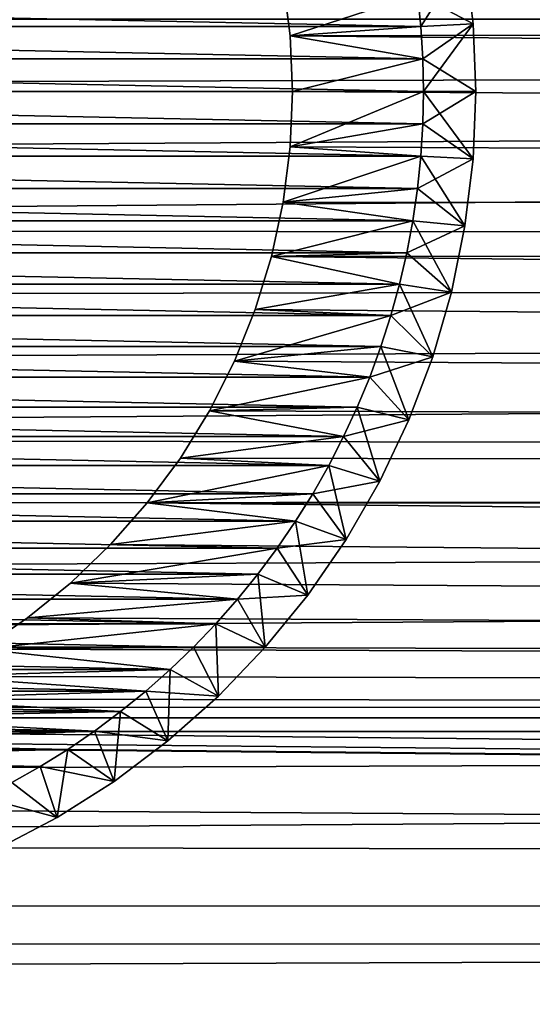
# Model space of a CAD drawing. Extents: x -255 to 255, y -598 to 598.
# Tile 6 of 201: x -199 to -189, y -566 to -548. Entities that reach past the tile are written whole.
import ezdxf

# ---------------------------------------------------------------- set-up
doc = ezdxf.new("R2010")
doc.units = 0
doc.header["$LTSCALE"] = 21.359881
for name, color, linetype in [('1', 7, 'CONTINUOUS'), ('2', 7, 'CONTINUOUS'), ('71', 7, 'CONTINUOUS'), ('72', 7, 'CONTINUOUS'), ('73', 7, 'CONTINUOUS'), ('74', 7, 'CONTINUOUS'), ('79', 7, 'CONTINUOUS'), ('80', 7, 'CONTINUOUS'), ('89', 7, 'CONTINUOUS'), ('90', 7, 'CONTINUOUS'), ('91', 7, 'CONTINUOUS'), ('92', 7, 'CONTINUOUS')]:
    doc.layers.add(name, color=color, linetype=linetype)

msp = doc.modelspace()

# ---------------------------------------------------------------- linework, layer by layer
at = {"layer": '1', "color": 7, "linetype": 'CONTINUOUS'}
for points in [[(-193.68, -546.887), (226.459, -547.062), (-193.545, -547.94), (-193.68, -546.887)], [(226.459, -547.062), (222.417, -551.958), (-193.545, -547.94), (226.459, -547.062)], [(-193.545, -547.94), (222.417, -551.958), (-193.5, -549), (-193.545, -547.94)], [(-193.5, -549), (222.417, -551.958), (-193.545, -550.06), (-193.5, -549)], [(-193.545, -550.06), (222.417, -551.958), (-193.68, -551.113), (-193.545, -550.06)], [(-193.68, -551.113), (222.417, -551.958), (-193.903, -552.15), (-193.68, -551.113)], [(222.417, -551.958), (218.146, -556.657), (-193.903, -552.15), (222.417, -551.958)], [(-193.903, -552.15), (218.146, -556.657), (-194.214, -553.164), (-193.903, -552.15)], [(-194.214, -553.164), (218.146, -556.657), (-194.61, -554.149), (-194.214, -553.164)], [(-194.61, -554.149), (218.146, -556.657), (-195.087, -555.096), (-194.61, -554.149)], [(-195.087, -555.096), (218.146, -556.657), (-195.644, -556), (-195.087, -555.096)], [(-195.644, -556), (218.146, -556.657), (-196.275, -556.853), (-195.644, -556)], [(218.146, -556.657), (213.657, -561.146), (-196.275, -556.853), (218.146, -556.657)], [(-196.275, -556.853), (213.657, -561.146), (-196.976, -557.649), (-196.275, -556.853)], [(-196.976, -557.649), (213.657, -561.146), (-197.742, -558.383), (-196.976, -557.649)], [(-197.742, -558.383), (213.657, -561.146), (-198.567, -559.05), (-197.742, -558.383)], [(-198.567, -559.05), (213.657, -561.146), (-199.446, -559.644), (-198.567, -559.05)], [(-199.446, -559.644), (213.657, -561.146), (-200.372, -560.162), (-199.446, -559.644)], [(-200.372, -560.162), (213.657, -561.146), (-201.339, -560.599), (-200.372, -560.162)], [(-201.339, -560.599), (213.657, -561.146), (-202.34, -560.952), (-201.339, -560.599)], [(-202.34, -560.952), (213.657, -561.146), (-203.367, -561.219), (-202.34, -560.952)], [(-203.367, -561.219), (208.958, -565.417), (-204.412, -561.399), (-203.367, -561.219)], [(213.657, -561.146), (208.958, -565.417), (-203.367, -561.219), (213.657, -561.146)], [(208.958, -565.417), (-253.128, -562.373), (-206.531, -561.489), (208.958, -565.417)], [(-205.469, -561.489), (208.958, -565.417), (-206.531, -561.489), (-205.469, -561.489)], [(-204.412, -561.399), (208.958, -565.417), (-205.469, -561.489), (-204.412, -561.399)], [(-252.212, -565.252), (-253.128, -562.373), (208.958, -565.417), (-252.212, -565.252)], [(-251.12, -568.069), (-252.212, -565.252), (208.958, -565.417), (-251.12, -568.069)], [(204.062, -569.459), (-251.12, -568.069), (208.958, -565.417), (204.062, -569.459)]]:
    msp.add_3dface(points, dxfattribs=at)
at = {"layer": '2', "color": 7, "linetype": 'CONTINUOUS'}
for points in [[(217.441, -547.647, 7), (221.284, -542.992, 7), (-248.395, -547.616, 7), (217.441, -547.647, 7)], [(-248.416, -548.95, 7), (217.441, -547.647, 7), (-248.395, -547.616, 7), (-248.416, -548.95, 7)], [(-248.395, -550.284, 7), (217.441, -547.647, 7), (-248.416, -548.95, 7), (-248.395, -550.284, 7)], [(-248.332, -551.616, 7), (217.441, -547.647, 7), (-248.395, -550.284, 7), (-248.332, -551.616, 7)], [(213.381, -552.113, 7), (217.441, -547.647, 7), (-248.332, -551.616, 7), (213.381, -552.113, 7)], [(-248.227, -552.946, 7), (213.381, -552.113, 7), (-248.332, -551.616, 7), (-248.227, -552.946, 7)], [(-248.081, -554.272, 7), (213.381, -552.113, 7), (-248.227, -552.946, 7), (-248.081, -554.272, 7)], [(-247.893, -555.593, 7), (213.381, -552.113, 7), (-248.081, -554.272, 7), (-247.893, -555.593, 7)], [(209.113, -556.381, 7), (213.381, -552.113, 7), (-247.893, -555.593, 7), (209.113, -556.381, 7)], [(-247.664, -556.907, 7), (209.113, -556.381, 7), (-247.893, -555.593, 7), (-247.664, -556.907, 7)], [(-247.393, -558.214, 7), (209.113, -556.381, 7), (-247.664, -556.907, 7), (-247.393, -558.214, 7)], [(-247.082, -559.511, 7), (209.113, -556.381, 7), (-247.393, -558.214, 7), (-247.082, -559.511, 7)], [(204.647, -560.441, 7), (209.113, -556.381, 7), (-247.082, -559.511, 7), (204.647, -560.441, 7)], [(-246.73, -560.798, 7), (204.647, -560.441, 7), (-247.082, -559.511, 7), (-246.73, -560.798, 7)], [(-246.337, -562.073, 7), (204.647, -560.441, 7), (-246.73, -560.798, 7), (-246.337, -562.073, 7)], [(-245.905, -563.335, 7), (204.647, -560.441, 7), (-246.337, -562.073, 7), (-245.905, -563.335, 7)], [(199.992, -564.284, 7), (204.647, -560.441, 7), (-245.905, -563.335, 7), (199.992, -564.284, 7)], [(-245.434, -564.583, 7), (199.992, -564.284, 7), (-245.905, -563.335, 7), (-245.434, -564.583, 7)], [(-244.923, -565.815, 7), (199.992, -564.284, 7), (-245.434, -564.583, 7), (-244.923, -565.815, 7)], [(-244.374, -567.031, 7), (199.992, -564.284, 7), (-244.923, -565.815, 7), (-244.374, -567.031, 7)], [(195.16, -567.901, 7), (199.992, -564.284, 7), (-244.374, -567.031, 7), (195.16, -567.901, 7)]]:
    msp.add_3dface(points, dxfattribs=at)
at = {"layer": '71', "color": 7, "linetype": 'CONTINUOUS'}
for points in [[(-193.68, -546.887), (-193.545, -547.94), (-193.68, -546.887, -13), (-193.68, -546.887)], [(-193.68, -546.887, -13), (-193.545, -547.94), (-193.545, -547.94, -13), (-193.68, -546.887, -13)], [(-193.545, -547.94), (-193.5, -549), (-193.545, -547.94, -13), (-193.545, -547.94)], [(-193.545, -547.94, -13), (-193.5, -549), (-193.5, -549, -13), (-193.545, -547.94, -13)]]:
    msp.add_3dface(points, dxfattribs=at)
at = {"layer": '72', "color": 7, "linetype": 'CONTINUOUS'}
for points in [[(-193.5, -549), (-193.545, -550.06), (-193.5, -549, -13), (-193.5, -549)], [(-193.5, -549, -13), (-193.545, -550.06), (-193.545, -550.06, -13), (-193.5, -549, -13)], [(-193.545, -550.06), (-193.68, -551.113), (-193.545, -550.06, -13), (-193.545, -550.06)], [(-193.545, -550.06, -13), (-193.68, -551.113), (-193.68, -551.113, -13), (-193.545, -550.06, -13)], [(-193.68, -551.113), (-193.903, -552.15), (-193.68, -551.113, -13), (-193.68, -551.113)], [(-193.68, -551.113, -13), (-193.903, -552.15), (-193.903, -552.15, -13), (-193.68, -551.113, -13)], [(-193.903, -552.15), (-194.214, -553.164), (-193.903, -552.15, -13), (-193.903, -552.15)], [(-193.903, -552.15, -13), (-194.214, -553.164), (-194.214, -553.164, -13), (-193.903, -552.15, -13)], [(-194.214, -553.164), (-194.61, -554.149), (-194.214, -553.164, -13), (-194.214, -553.164)], [(-194.214, -553.164, -13), (-194.61, -554.149), (-194.61, -554.149, -13), (-194.214, -553.164, -13)], [(-194.61, -554.149), (-195.087, -555.096), (-194.61, -554.149, -13), (-194.61, -554.149)], [(-194.61, -554.149, -13), (-195.087, -555.096), (-195.087, -555.096, -13), (-194.61, -554.149, -13)], [(-195.087, -555.096), (-195.644, -556), (-195.087, -555.096, -13), (-195.087, -555.096)], [(-195.087, -555.096, -13), (-195.644, -556), (-195.644, -556, -13), (-195.087, -555.096, -13)], [(-195.644, -556), (-196.275, -556.853), (-195.644, -556, -13), (-195.644, -556)], [(-195.644, -556, -13), (-196.275, -556.853), (-196.275, -556.853, -13), (-195.644, -556, -13)], [(-196.275, -556.853), (-196.976, -557.649), (-196.275, -556.853, -13), (-196.275, -556.853)], [(-196.275, -556.853, -13), (-196.976, -557.649), (-196.976, -557.649, -13), (-196.275, -556.853, -13)], [(-196.976, -557.649), (-197.742, -558.383), (-196.976, -557.649, -13), (-196.976, -557.649)], [(-196.976, -557.649, -13), (-197.742, -558.383), (-197.742, -558.383, -13), (-196.976, -557.649, -13)], [(-197.742, -558.383), (-198.567, -559.05), (-197.742, -558.383, -13), (-197.742, -558.383)], [(-197.742, -558.383, -13), (-198.567, -559.05), (-198.567, -559.05, -13), (-197.742, -558.383, -13)], [(-198.567, -559.05), (-199.446, -559.644), (-198.567, -559.05, -13), (-198.567, -559.05)], [(-198.567, -559.05, -13), (-199.446, -559.644), (-199.446, -559.644, -13), (-198.567, -559.05, -13)]]:
    msp.add_3dface(points, dxfattribs=at)
at = {"layer": '73', "color": 7, "linetype": 'CONTINUOUS'}
for points in [[(-193.68, -546.887, -13), (-193.545, -547.94, -13), (-191.115, -547.145, -13), (-193.68, -546.887, -13)], [(-191.115, -547.145, -13), (-193.545, -547.94, -13), (-191.051, -547.761, -13), (-191.115, -547.145, -13)], [(-191.051, -547.761, -13), (-193.545, -547.94, -13), (-191.013, -548.38, -13), (-191.051, -547.761, -13)], [(-193.545, -547.94, -13), (-193.5, -549, -13), (-191.013, -548.38, -13), (-193.545, -547.94, -13)], [(-191.013, -548.38, -13), (-193.5, -549, -13), (-191, -549, -13), (-191.013, -548.38, -13)], [(-193.5, -549, -13), (-193.545, -550.06, -13), (-191, -549, -13), (-193.5, -549, -13)], [(-191, -549, -13), (-193.545, -550.06, -13), (-191.013, -549.62, -13), (-191, -549, -13)], [(-191.013, -549.62, -13), (-193.545, -550.06, -13), (-191.051, -550.239, -13), (-191.013, -549.62, -13)], [(-193.545, -550.06, -13), (-193.68, -551.113, -13), (-191.051, -550.239, -13), (-193.545, -550.06, -13)], [(-191.051, -550.239, -13), (-193.68, -551.113, -13), (-191.115, -550.855, -13), (-191.051, -550.239, -13)], [(-191.115, -550.855, -13), (-193.68, -551.113, -13), (-191.205, -551.469, -13), (-191.115, -550.855, -13)], [(-193.68, -551.113, -13), (-193.903, -552.15, -13), (-191.205, -551.469, -13), (-193.68, -551.113, -13)], [(-191.205, -551.469, -13), (-193.903, -552.15, -13), (-191.319, -552.078, -13), (-191.205, -551.469, -13)], [(-191.319, -552.078, -13), (-193.903, -552.15, -13), (-191.459, -552.682, -13), (-191.319, -552.078, -13)], [(-193.903, -552.15, -13), (-194.214, -553.164, -13), (-191.459, -552.682, -13), (-193.903, -552.15, -13)], [(-191.459, -552.682, -13), (-194.214, -553.164, -13), (-191.624, -553.28, -13), (-191.459, -552.682, -13)], [(-194.214, -553.164, -13), (-194.61, -554.149, -13), (-191.624, -553.28, -13), (-194.214, -553.164, -13)], [(-191.624, -553.28, -13), (-194.61, -554.149, -13), (-191.813, -553.87, -13), (-191.624, -553.28, -13)], [(-191.813, -553.87, -13), (-194.61, -554.149, -13), (-192.026, -554.453, -13), (-191.813, -553.87, -13)], [(-194.61, -554.149, -13), (-195.087, -555.096, -13), (-192.026, -554.453, -13), (-194.61, -554.149, -13)], [(-192.026, -554.453, -13), (-195.087, -555.096, -13), (-192.263, -555.025, -13), (-192.026, -554.453, -13)], [(-195.087, -555.096, -13), (-195.644, -556, -13), (-192.524, -555.588, -13), (-195.087, -555.096, -13)], [(-192.263, -555.025, -13), (-195.087, -555.096, -13), (-192.524, -555.588, -13), (-192.263, -555.025, -13)], [(-192.524, -555.588, -13), (-195.644, -556, -13), (-192.808, -556.139, -13), (-192.524, -555.588, -13)], [(-195.644, -556, -13), (-196.275, -556.853, -13), (-192.808, -556.139, -13), (-195.644, -556, -13)], [(-192.808, -556.139, -13), (-196.275, -556.853, -13), (-193.114, -556.678, -13), (-192.808, -556.139, -13)], [(-193.114, -556.678, -13), (-196.275, -556.853, -13), (-193.443, -557.204, -13), (-193.114, -556.678, -13)], [(-196.275, -556.853, -13), (-196.976, -557.649, -13), (-193.443, -557.204, -13), (-196.275, -556.853, -13)], [(-193.443, -557.204, -13), (-196.976, -557.649, -13), (-193.792, -557.716, -13), (-193.443, -557.204, -13)], [(-196.976, -557.649, -13), (-197.742, -558.383, -13), (-193.792, -557.716, -13), (-196.976, -557.649, -13)], [(-193.792, -557.716, -13), (-197.742, -558.383, -13), (-194.163, -558.213, -13), (-193.792, -557.716, -13)], [(-194.163, -558.213, -13), (-197.742, -558.383, -13), (-194.554, -558.694, -13), (-194.163, -558.213, -13)], [(-197.742, -558.383, -13), (-198.567, -559.05, -13), (-194.554, -558.694, -13), (-197.742, -558.383, -13)], [(-194.554, -558.694, -13), (-198.567, -559.05, -13), (-194.964, -559.159, -13), (-194.554, -558.694, -13)], [(-198.567, -559.05, -13), (-199.446, -559.644, -13), (-194.964, -559.159, -13), (-198.567, -559.05, -13)], [(-194.964, -559.159, -13), (-199.446, -559.644, -13), (-195.393, -559.607, -13), (-194.964, -559.159, -13)], [(-195.393, -559.607, -13), (-199.446, -559.644, -13), (-195.841, -560.036, -13), (-195.393, -559.607, -13)], [(-199.446, -559.644, -13), (-200.372, -560.162, -13), (-195.841, -560.036, -13), (-199.446, -559.644, -13)], [(-200.372, -560.162, -13), (-201.339, -560.599, -13), (-196.306, -560.446, -13), (-200.372, -560.162, -13)], [(-195.841, -560.036, -13), (-200.372, -560.162, -13), (-196.306, -560.446, -13), (-195.841, -560.036, -13)], [(-196.306, -560.446, -13), (-201.339, -560.599, -13), (-196.787, -560.837, -13), (-196.306, -560.446, -13)], [(-201.339, -560.599, -13), (-202.34, -560.952, -13), (-196.787, -560.837, -13), (-201.339, -560.599, -13)], [(-196.787, -560.837, -13), (-202.34, -560.952, -13), (-197.284, -561.208, -13), (-196.787, -560.837, -13)], [(-202.34, -560.952, -13), (-203.367, -561.219, -13), (-197.284, -561.208, -13), (-202.34, -560.952, -13)], [(-204.412, -561.399, -13), (-205.469, -561.489, -13), (-197.284, -561.208, -13), (-204.412, -561.399, -13)], [(-197.284, -561.208, -13), (-205.469, -561.489, -13), (-197.796, -561.557, -13), (-197.284, -561.208, -13)], [(-203.367, -561.219, -13), (-204.412, -561.399, -13), (-197.284, -561.208, -13), (-203.367, -561.219, -13)], [(-197.796, -561.557, -13), (-205.469, -561.489, -13), (-214.204, -561.557, -13), (-197.796, -561.557, -13)], [(-213.678, -561.886, -13), (-197.796, -561.557, -13), (-214.204, -561.557, -13), (-213.678, -561.886, -13)], [(-198.322, -561.886, -13), (-197.796, -561.557, -13), (-213.678, -561.886, -13), (-198.322, -561.886, -13)], [(-213.139, -562.192, -13), (-198.322, -561.886, -13), (-213.678, -561.886, -13), (-213.139, -562.192, -13)], [(-198.861, -562.192, -13), (-198.322, -561.886, -13), (-213.139, -562.192, -13), (-198.861, -562.192, -13)]]:
    msp.add_3dface(points, dxfattribs=at)
at = {"layer": '74', "color": 7, "linetype": 'CONTINUOUS'}
for points in [[(-220.885, -547.145, -63), (-191.051, -547.761, -63), (-220.949, -547.761, -63), (-220.885, -547.145, -63)], [(-191.115, -547.145, -63), (-191.051, -547.761, -63), (-220.885, -547.145, -63), (-191.115, -547.145, -63)], [(-220.949, -547.761, -63), (-191.013, -548.38, -63), (-220.987, -548.38, -63), (-220.949, -547.761, -63)], [(-191.051, -547.761, -63), (-191.013, -548.38, -63), (-220.949, -547.761, -63), (-191.051, -547.761, -63)], [(-220.987, -548.38, -63), (-191, -549, -63), (-221, -549, -63), (-220.987, -548.38, -63)], [(-191.013, -548.38, -63), (-191, -549, -63), (-220.987, -548.38, -63), (-191.013, -548.38, -63)], [(-221, -549, -63), (-191, -549, -63), (-191.013, -549.62, -63), (-221, -549, -63)], [(-220.987, -549.62, -63), (-221, -549, -63), (-191.013, -549.62, -63), (-220.987, -549.62, -63)], [(-220.949, -550.239, -63), (-220.987, -549.62, -63), (-191.051, -550.239, -63), (-220.949, -550.239, -63)], [(-191.051, -550.239, -63), (-220.987, -549.62, -63), (-191.013, -549.62, -63), (-191.051, -550.239, -63)], [(-220.885, -550.855, -63), (-220.949, -550.239, -63), (-191.115, -550.855, -63), (-220.885, -550.855, -63)], [(-191.115, -550.855, -63), (-220.949, -550.239, -63), (-191.051, -550.239, -63), (-191.115, -550.855, -63)], [(-220.795, -551.469, -63), (-220.885, -550.855, -63), (-191.205, -551.469, -63), (-220.795, -551.469, -63)], [(-191.205, -551.469, -63), (-220.885, -550.855, -63), (-191.115, -550.855, -63), (-191.205, -551.469, -63)], [(-220.681, -552.078, -63), (-220.795, -551.469, -63), (-191.319, -552.078, -63), (-220.681, -552.078, -63)], [(-191.319, -552.078, -63), (-220.795, -551.469, -63), (-191.205, -551.469, -63), (-191.319, -552.078, -63)], [(-220.541, -552.682, -63), (-220.681, -552.078, -63), (-191.459, -552.682, -63), (-220.541, -552.682, -63)], [(-191.459, -552.682, -63), (-220.681, -552.078, -63), (-191.319, -552.078, -63), (-191.459, -552.682, -63)], [(-220.376, -553.28, -63), (-220.541, -552.682, -63), (-191.624, -553.28, -63), (-220.376, -553.28, -63)], [(-191.624, -553.28, -63), (-220.541, -552.682, -63), (-191.459, -552.682, -63), (-191.624, -553.28, -63)], [(-220.187, -553.87, -63), (-220.376, -553.28, -63), (-191.813, -553.87, -63), (-220.187, -553.87, -63)], [(-191.813, -553.87, -63), (-220.376, -553.28, -63), (-191.624, -553.28, -63), (-191.813, -553.87, -63)], [(-219.974, -554.453, -63), (-220.187, -553.87, -63), (-192.026, -554.453, -63), (-219.974, -554.453, -63)], [(-192.026, -554.453, -63), (-220.187, -553.87, -63), (-191.813, -553.87, -63), (-192.026, -554.453, -63)], [(-219.737, -555.025, -63), (-219.974, -554.453, -63), (-192.263, -555.025, -63), (-219.737, -555.025, -63)], [(-192.263, -555.025, -63), (-219.974, -554.453, -63), (-192.026, -554.453, -63), (-192.263, -555.025, -63)], [(-219.476, -555.588, -63), (-219.737, -555.025, -63), (-192.524, -555.588, -63), (-219.476, -555.588, -63)], [(-192.524, -555.588, -63), (-219.737, -555.025, -63), (-192.263, -555.025, -63), (-192.524, -555.588, -63)], [(-219.192, -556.139, -63), (-219.476, -555.588, -63), (-192.808, -556.139, -63), (-219.192, -556.139, -63)], [(-192.808, -556.139, -63), (-219.476, -555.588, -63), (-192.524, -555.588, -63), (-192.808, -556.139, -63)], [(-218.886, -556.678, -63), (-219.192, -556.139, -63), (-193.114, -556.678, -63), (-218.886, -556.678, -63)], [(-193.114, -556.678, -63), (-219.192, -556.139, -63), (-192.808, -556.139, -63), (-193.114, -556.678, -63)], [(-218.557, -557.204, -63), (-218.886, -556.678, -63), (-193.443, -557.204, -63), (-218.557, -557.204, -63)], [(-193.443, -557.204, -63), (-218.886, -556.678, -63), (-193.114, -556.678, -63), (-193.443, -557.204, -63)], [(-218.208, -557.716, -63), (-218.557, -557.204, -63), (-193.792, -557.716, -63), (-218.208, -557.716, -63)], [(-193.792, -557.716, -63), (-218.557, -557.204, -63), (-193.443, -557.204, -63), (-193.792, -557.716, -63)], [(-217.837, -558.213, -63), (-218.208, -557.716, -63), (-194.163, -558.213, -63), (-217.837, -558.213, -63)], [(-194.163, -558.213, -63), (-218.208, -557.716, -63), (-193.792, -557.716, -63), (-194.163, -558.213, -63)], [(-217.446, -558.694, -63), (-217.837, -558.213, -63), (-194.554, -558.694, -63), (-217.446, -558.694, -63)], [(-194.554, -558.694, -63), (-217.837, -558.213, -63), (-194.163, -558.213, -63), (-194.554, -558.694, -63)], [(-217.036, -559.159, -63), (-217.446, -558.694, -63), (-194.964, -559.159, -63), (-217.036, -559.159, -63)], [(-194.964, -559.159, -63), (-217.446, -558.694, -63), (-194.554, -558.694, -63), (-194.964, -559.159, -63)], [(-216.607, -559.607, -63), (-217.036, -559.159, -63), (-195.393, -559.607, -63), (-216.607, -559.607, -63)], [(-195.393, -559.607, -63), (-217.036, -559.159, -63), (-194.964, -559.159, -63), (-195.393, -559.607, -63)], [(-216.159, -560.036, -63), (-216.607, -559.607, -63), (-195.841, -560.036, -63), (-216.159, -560.036, -63)], [(-195.841, -560.036, -63), (-216.607, -559.607, -63), (-195.393, -559.607, -63), (-195.841, -560.036, -63)], [(-215.694, -560.446, -63), (-216.159, -560.036, -63), (-196.306, -560.446, -63), (-215.694, -560.446, -63)], [(-196.306, -560.446, -63), (-216.159, -560.036, -63), (-195.841, -560.036, -63), (-196.306, -560.446, -63)], [(-215.213, -560.837, -63), (-215.694, -560.446, -63), (-196.787, -560.837, -63), (-215.213, -560.837, -63)], [(-196.787, -560.837, -63), (-215.694, -560.446, -63), (-196.306, -560.446, -63), (-196.787, -560.837, -63)], [(-214.716, -561.208, -63), (-215.213, -560.837, -63), (-197.284, -561.208, -63), (-214.716, -561.208, -63)], [(-197.284, -561.208, -63), (-215.213, -560.837, -63), (-196.787, -560.837, -63), (-197.284, -561.208, -63)], [(-214.204, -561.557, -63), (-214.716, -561.208, -63), (-197.796, -561.557, -63), (-214.204, -561.557, -63)], [(-197.796, -561.557, -63), (-214.716, -561.208, -63), (-197.284, -561.208, -63), (-197.796, -561.557, -63)], [(-213.678, -561.886, -63), (-214.204, -561.557, -63), (-198.322, -561.886, -63), (-213.678, -561.886, -63)], [(-198.322, -561.886, -63), (-214.204, -561.557, -63), (-197.796, -561.557, -63), (-198.322, -561.886, -63)], [(-198.861, -562.192, -63), (-213.678, -561.886, -63), (-198.322, -561.886, -63), (-198.861, -562.192, -63)]]:
    msp.add_3dface(points, dxfattribs=at)
at = {"layer": '79', "color": 7, "linetype": 'CONTINUOUS'}
for points in [[(-190.207, -546.433, -14), (-190.052, -547.713, -14), (-190.207, -546.433, -62), (-190.207, -546.433, -14)], [(-190.207, -546.433, -62), (-190.052, -547.713, -14), (-190.052, -547.713, -62), (-190.207, -546.433, -62)], [(-190.052, -547.713, -14), (-190, -549, -14), (-190.052, -547.713, -62), (-190.052, -547.713, -14)], [(-190.052, -547.713, -62), (-190, -549, -14), (-190, -549, -62), (-190.052, -547.713, -62)]]:
    msp.add_3dface(points, dxfattribs=at)
at = {"layer": '80', "color": 7, "linetype": 'CONTINUOUS'}
for points in [[(-190, -549, -62), (-190, -549, -14), (-190.052, -550.287, -14), (-190, -549, -62)], [(-190, -549, -62), (-190.052, -550.287, -14), (-190.052, -550.287, -62), (-190, -549, -62)], [(-190.052, -550.287, -14), (-190.207, -551.567, -14), (-190.052, -550.287, -62), (-190.052, -550.287, -14)], [(-190.052, -550.287, -62), (-190.207, -551.567, -14), (-190.207, -551.567, -62), (-190.052, -550.287, -62)], [(-190.207, -551.567, -14), (-190.465, -552.829, -14), (-190.207, -551.567, -62), (-190.207, -551.567, -14)], [(-190.207, -551.567, -62), (-190.465, -552.829, -14), (-190.465, -552.829, -62), (-190.207, -551.567, -62)], [(-190.465, -552.829, -14), (-190.823, -554.067, -14), (-190.465, -552.829, -62), (-190.465, -552.829, -14)], [(-190.465, -552.829, -62), (-190.823, -554.067, -14), (-190.823, -554.067, -62), (-190.465, -552.829, -62)], [(-190.823, -554.067, -14), (-191.28, -555.271, -14), (-190.823, -554.067, -62), (-190.823, -554.067, -14)], [(-190.823, -554.067, -62), (-191.28, -555.271, -14), (-191.28, -555.271, -62), (-190.823, -554.067, -62)], [(-191.28, -555.271, -14), (-191.833, -556.436, -14), (-191.28, -555.271, -62), (-191.28, -555.271, -14)], [(-191.28, -555.271, -62), (-191.833, -556.436, -14), (-191.833, -556.436, -62), (-191.28, -555.271, -62)], [(-191.833, -556.436, -14), (-192.477, -557.551, -14), (-191.833, -556.436, -62), (-191.833, -556.436, -14)], [(-191.833, -556.436, -62), (-192.477, -557.551, -14), (-192.477, -557.551, -62), (-191.833, -556.436, -62)], [(-192.477, -557.551, -14), (-193.209, -558.612, -14), (-192.477, -557.551, -62), (-192.477, -557.551, -14)], [(-192.477, -557.551, -62), (-193.209, -558.612, -14), (-193.209, -558.612, -62), (-192.477, -557.551, -62)], [(-193.209, -558.612, -14), (-194.024, -559.61, -14), (-193.209, -558.612, -62), (-193.209, -558.612, -14)], [(-193.209, -558.612, -62), (-194.024, -559.61, -14), (-194.024, -559.61, -62), (-193.209, -558.612, -62)], [(-194.024, -559.61, -14), (-194.916, -560.539, -14), (-194.024, -559.61, -62), (-194.024, -559.61, -14)], [(-194.024, -559.61, -62), (-194.916, -560.539, -14), (-194.916, -560.539, -62), (-194.024, -559.61, -62)], [(-194.916, -560.539, -14), (-195.881, -561.394, -14), (-194.916, -560.539, -62), (-194.916, -560.539, -14)], [(-194.916, -560.539, -62), (-195.881, -561.394, -14), (-195.881, -561.394, -62), (-194.916, -560.539, -62)], [(-195.881, -561.394, -14), (-196.911, -562.168, -14), (-195.881, -561.394, -62), (-195.881, -561.394, -14)], [(-195.881, -561.394, -62), (-196.911, -562.168, -14), (-196.911, -562.168, -62), (-195.881, -561.394, -62)], [(-196.911, -562.168, -14), (-198, -562.856, -14), (-196.911, -562.168, -62), (-196.911, -562.168, -14)], [(-196.911, -562.168, -62), (-198, -562.856, -14), (-198, -562.856, -62), (-196.911, -562.168, -62)], [(-198, -562.856, -14), (-199.141, -563.455, -14), (-198, -562.856, -62), (-198, -562.856, -14)], [(-198, -562.856, -62), (-199.141, -563.455, -14), (-199.141, -563.455, -62), (-198, -562.856, -62)]]:
    msp.add_3dface(points, dxfattribs=at)
at = {"layer": '89', "color": 7, "linetype": 'CONTINUOUS'}
for points in [[(-191.115, -547.145, -13), (-191.051, -547.761, -13), (-190.207, -546.433, -14), (-191.115, -547.145, -13)], [(-191.051, -547.761, -13), (-190.052, -547.713, -14), (-190.207, -546.433, -14), (-191.051, -547.761, -13)], [(-191.051, -547.761, -13), (-191.013, -548.38, -13), (-190.052, -547.713, -14), (-191.051, -547.761, -13)], [(-191.013, -548.38, -13), (-191, -549, -13), (-190.052, -547.713, -14), (-191.013, -548.38, -13)], [(-191, -549, -13), (-190, -549, -14), (-190.052, -547.713, -14), (-191, -549, -13)]]:
    msp.add_3dface(points, dxfattribs=at)
at = {"layer": '90', "color": 7, "linetype": 'CONTINUOUS'}
for points in [[(-191, -549, -13), (-191.013, -549.62, -13), (-190, -549, -14), (-191, -549, -13)], [(-190, -549, -14), (-191.013, -549.62, -13), (-190.052, -550.287, -14), (-190, -549, -14)], [(-191.013, -549.62, -13), (-191.051, -550.239, -13), (-190.052, -550.287, -14), (-191.013, -549.62, -13)], [(-191.051, -550.239, -13), (-191.115, -550.855, -13), (-190.052, -550.287, -14), (-191.051, -550.239, -13)], [(-191.115, -550.855, -13), (-190.207, -551.567, -14), (-190.052, -550.287, -14), (-191.115, -550.855, -13)], [(-191.115, -550.855, -13), (-191.205, -551.469, -13), (-190.207, -551.567, -14), (-191.115, -550.855, -13)], [(-191.205, -551.469, -13), (-191.319, -552.078, -13), (-190.207, -551.567, -14), (-191.205, -551.469, -13)], [(-191.319, -552.078, -13), (-190.465, -552.829, -14), (-190.207, -551.567, -14), (-191.319, -552.078, -13)], [(-191.319, -552.078, -13), (-191.459, -552.682, -13), (-190.465, -552.829, -14), (-191.319, -552.078, -13)], [(-191.459, -552.682, -13), (-191.624, -553.28, -13), (-190.465, -552.829, -14), (-191.459, -552.682, -13)], [(-191.624, -553.28, -13), (-190.823, -554.067, -14), (-190.465, -552.829, -14), (-191.624, -553.28, -13)], [(-191.624, -553.28, -13), (-191.813, -553.87, -13), (-190.823, -554.067, -14), (-191.624, -553.28, -13)], [(-191.813, -553.87, -13), (-192.026, -554.453, -13), (-190.823, -554.067, -14), (-191.813, -553.87, -13)], [(-192.026, -554.453, -13), (-191.28, -555.271, -14), (-190.823, -554.067, -14), (-192.026, -554.453, -13)], [(-192.026, -554.453, -13), (-192.263, -555.025, -13), (-191.28, -555.271, -14), (-192.026, -554.453, -13)], [(-192.263, -555.025, -13), (-192.524, -555.588, -13), (-191.28, -555.271, -14), (-192.263, -555.025, -13)], [(-192.524, -555.588, -13), (-191.833, -556.436, -14), (-191.28, -555.271, -14), (-192.524, -555.588, -13)], [(-192.524, -555.588, -13), (-192.808, -556.139, -13), (-191.833, -556.436, -14), (-192.524, -555.588, -13)], [(-192.808, -556.139, -13), (-193.114, -556.678, -13), (-191.833, -556.436, -14), (-192.808, -556.139, -13)], [(-193.114, -556.678, -13), (-192.477, -557.551, -14), (-191.833, -556.436, -14), (-193.114, -556.678, -13)], [(-193.114, -556.678, -13), (-193.443, -557.204, -13), (-192.477, -557.551, -14), (-193.114, -556.678, -13)], [(-193.443, -557.204, -13), (-193.792, -557.716, -13), (-192.477, -557.551, -14), (-193.443, -557.204, -13)], [(-193.792, -557.716, -13), (-193.209, -558.612, -14), (-192.477, -557.551, -14), (-193.792, -557.716, -13)], [(-193.792, -557.716, -13), (-194.163, -558.213, -13), (-193.209, -558.612, -14), (-193.792, -557.716, -13)], [(-194.163, -558.213, -13), (-194.554, -558.694, -13), (-193.209, -558.612, -14), (-194.163, -558.213, -13)], [(-194.554, -558.694, -13), (-194.024, -559.61, -14), (-193.209, -558.612, -14), (-194.554, -558.694, -13)], [(-194.554, -558.694, -13), (-194.964, -559.159, -13), (-194.024, -559.61, -14), (-194.554, -558.694, -13)], [(-194.964, -559.159, -13), (-195.393, -559.607, -13), (-194.024, -559.61, -14), (-194.964, -559.159, -13)], [(-195.393, -559.607, -13), (-195.841, -560.036, -13), (-194.916, -560.539, -14), (-195.393, -559.607, -13)], [(-195.393, -559.607, -13), (-194.916, -560.539, -14), (-194.024, -559.61, -14), (-195.393, -559.607, -13)], [(-195.841, -560.036, -13), (-196.306, -560.446, -13), (-194.916, -560.539, -14), (-195.841, -560.036, -13)], [(-196.306, -560.446, -13), (-196.787, -560.837, -13), (-195.881, -561.394, -14), (-196.306, -560.446, -13)], [(-196.306, -560.446, -13), (-195.881, -561.394, -14), (-194.916, -560.539, -14), (-196.306, -560.446, -13)], [(-196.787, -560.837, -13), (-197.284, -561.208, -13), (-195.881, -561.394, -14), (-196.787, -560.837, -13)], [(-197.284, -561.208, -13), (-197.796, -561.557, -13), (-196.911, -562.168, -14), (-197.284, -561.208, -13)], [(-197.284, -561.208, -13), (-196.911, -562.168, -14), (-195.881, -561.394, -14), (-197.284, -561.208, -13)], [(-197.796, -561.557, -13), (-198.322, -561.886, -13), (-196.911, -562.168, -14), (-197.796, -561.557, -13)], [(-198.322, -561.886, -13), (-198.861, -562.192, -13), (-198, -562.856, -14), (-198.322, -561.886, -13)], [(-198.322, -561.886, -13), (-198, -562.856, -14), (-196.911, -562.168, -14), (-198.322, -561.886, -13)], [(-198.861, -562.192, -13), (-199.412, -562.476, -13), (-198, -562.856, -14), (-198.861, -562.192, -13)], [(-199.412, -562.476, -13), (-199.141, -563.455, -14), (-198, -562.856, -14), (-199.412, -562.476, -13)]]:
    msp.add_3dface(points, dxfattribs=at)
at = {"layer": '91', "color": 7, "linetype": 'CONTINUOUS'}
for points in [[(-191.115, -547.145, -63), (-190.207, -546.433, -62), (-190.052, -547.713, -62), (-191.115, -547.145, -63)], [(-191.051, -547.761, -63), (-191.115, -547.145, -63), (-190.052, -547.713, -62), (-191.051, -547.761, -63)], [(-191.013, -548.38, -63), (-191.051, -547.761, -63), (-190.052, -547.713, -62), (-191.013, -548.38, -63)], [(-191.013, -548.38, -63), (-190.052, -547.713, -62), (-190, -549, -62), (-191.013, -548.38, -63)], [(-191, -549, -63), (-191.013, -548.38, -63), (-190, -549, -62), (-191, -549, -63)]]:
    msp.add_3dface(points, dxfattribs=at)
at = {"layer": '92', "color": 7, "linetype": 'CONTINUOUS'}
for points in [[(-191.013, -549.62, -63), (-191, -549, -63), (-190.052, -550.287, -62), (-191.013, -549.62, -63)], [(-191, -549, -63), (-190, -549, -62), (-190.052, -550.287, -62), (-191, -549, -63)], [(-191.051, -550.239, -63), (-191.013, -549.62, -63), (-190.052, -550.287, -62), (-191.051, -550.239, -63)], [(-191.115, -550.855, -63), (-191.051, -550.239, -63), (-190.207, -551.567, -62), (-191.115, -550.855, -63)], [(-191.051, -550.239, -63), (-190.052, -550.287, -62), (-190.207, -551.567, -62), (-191.051, -550.239, -63)], [(-191.205, -551.469, -63), (-191.115, -550.855, -63), (-190.207, -551.567, -62), (-191.205, -551.469, -63)], [(-191.319, -552.078, -63), (-191.205, -551.469, -63), (-190.465, -552.829, -62), (-191.319, -552.078, -63)], [(-191.205, -551.469, -63), (-190.207, -551.567, -62), (-190.465, -552.829, -62), (-191.205, -551.469, -63)], [(-191.459, -552.682, -63), (-191.319, -552.078, -63), (-190.465, -552.829, -62), (-191.459, -552.682, -63)], [(-191.624, -553.28, -63), (-191.459, -552.682, -63), (-190.823, -554.067, -62), (-191.624, -553.28, -63)], [(-191.459, -552.682, -63), (-190.465, -552.829, -62), (-190.823, -554.067, -62), (-191.459, -552.682, -63)], [(-191.813, -553.87, -63), (-191.624, -553.28, -63), (-190.823, -554.067, -62), (-191.813, -553.87, -63)], [(-192.026, -554.453, -63), (-191.813, -553.87, -63), (-191.28, -555.271, -62), (-192.026, -554.453, -63)], [(-191.813, -553.87, -63), (-190.823, -554.067, -62), (-191.28, -555.271, -62), (-191.813, -553.87, -63)], [(-192.263, -555.025, -63), (-192.026, -554.453, -63), (-191.28, -555.271, -62), (-192.263, -555.025, -63)], [(-192.524, -555.588, -63), (-192.263, -555.025, -63), (-191.833, -556.436, -62), (-192.524, -555.588, -63)], [(-192.263, -555.025, -63), (-191.28, -555.271, -62), (-191.833, -556.436, -62), (-192.263, -555.025, -63)], [(-192.808, -556.139, -63), (-192.524, -555.588, -63), (-191.833, -556.436, -62), (-192.808, -556.139, -63)], [(-193.114, -556.678, -63), (-192.808, -556.139, -63), (-192.477, -557.551, -62), (-193.114, -556.678, -63)], [(-192.808, -556.139, -63), (-191.833, -556.436, -62), (-192.477, -557.551, -62), (-192.808, -556.139, -63)], [(-193.443, -557.204, -63), (-193.114, -556.678, -63), (-192.477, -557.551, -62), (-193.443, -557.204, -63)], [(-193.792, -557.716, -63), (-193.443, -557.204, -63), (-193.209, -558.612, -62), (-193.792, -557.716, -63)], [(-193.443, -557.204, -63), (-192.477, -557.551, -62), (-193.209, -558.612, -62), (-193.443, -557.204, -63)], [(-194.163, -558.213, -63), (-193.792, -557.716, -63), (-193.209, -558.612, -62), (-194.163, -558.213, -63)], [(-194.554, -558.694, -63), (-194.163, -558.213, -63), (-194.024, -559.61, -62), (-194.554, -558.694, -63)], [(-194.163, -558.213, -63), (-193.209, -558.612, -62), (-194.024, -559.61, -62), (-194.163, -558.213, -63)], [(-194.964, -559.159, -63), (-194.554, -558.694, -63), (-194.024, -559.61, -62), (-194.964, -559.159, -63)], [(-195.393, -559.607, -63), (-194.964, -559.159, -63), (-194.916, -560.539, -62), (-195.393, -559.607, -63)], [(-194.964, -559.159, -63), (-194.024, -559.61, -62), (-194.916, -560.539, -62), (-194.964, -559.159, -63)], [(-195.841, -560.036, -63), (-195.393, -559.607, -63), (-194.916, -560.539, -62), (-195.841, -560.036, -63)], [(-196.306, -560.446, -63), (-195.841, -560.036, -63), (-195.881, -561.394, -62), (-196.306, -560.446, -63)], [(-195.841, -560.036, -63), (-194.916, -560.539, -62), (-195.881, -561.394, -62), (-195.841, -560.036, -63)], [(-196.787, -560.837, -63), (-196.306, -560.446, -63), (-195.881, -561.394, -62), (-196.787, -560.837, -63)], [(-197.284, -561.208, -63), (-196.787, -560.837, -63), (-196.911, -562.168, -62), (-197.284, -561.208, -63)], [(-196.787, -560.837, -63), (-195.881, -561.394, -62), (-196.911, -562.168, -62), (-196.787, -560.837, -63)], [(-197.796, -561.557, -63), (-197.284, -561.208, -63), (-196.911, -562.168, -62), (-197.796, -561.557, -63)], [(-198.322, -561.886, -63), (-197.796, -561.557, -63), (-198, -562.856, -62), (-198.322, -561.886, -63)], [(-197.796, -561.557, -63), (-196.911, -562.168, -62), (-198, -562.856, -62), (-197.796, -561.557, -63)], [(-198.861, -562.192, -63), (-198.322, -561.886, -63), (-198, -562.856, -62), (-198.861, -562.192, -63)], [(-198.861, -562.192, -63), (-198, -562.856, -62), (-199.141, -563.455, -62), (-198.861, -562.192, -63)]]:
    msp.add_3dface(points, dxfattribs=at)

doc.saveas('drawing.dxf')
